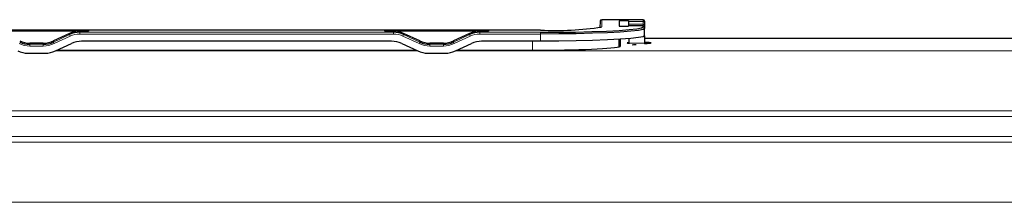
# Model space of a CAD drawing. Header units: millimetres. Extents: x 5 to 418, y 2 to 292.
# Tile 43 of 85: x 104 to 125, y 208 to 212. Entities that reach past the tile are written whole.
import ezdxf

# ---------------------------------------------------------------- set-up
doc = ezdxf.new("R2010")
doc.units = ezdxf.units.MM

msp = doc.modelspace()

# ---------------------------------------------------------------- linework, layer by layer
at = {"color": 7, "linetype": 'Continuous', "lineweight": 25}
for p, q in [((116.2034, 211.8221), (116.201, 211.688)), ((117.0976, 211.8548), (116.2368, 211.8548)), ((116.7944, 211.83), (116.5976, 211.83)), ((116.5976, 211.83), (116.5976, 211.717)), ((116.5976, 211.717), (116.7944, 211.717)), ((116.7944, 211.83), (116.7944, 211.8205)), ((117.0976, 211.7272), (116.7944, 211.7272)), ((116.7944, 211.7265), (116.7944, 211.717)), ((116.7952, 211.7627), (116.7958, 211.7272)), ((117.131, 211.8215), (117.131, 211.7872)), ((117.131, 211.7872), (117.131, 211.7332)), ((117.131, 211.7332), (117.131, 211.6939)), ((117.131, 211.6939), (117.131, 211.6932)), ((117.131, 211.6932), (117.131, 211.6704)), ((114.9643, 211.6372), (102.2976, 211.6372)), ((103.3842, 211.6226), (105.5444, 211.6226)), ((105.151, 211.5698), (104.8158, 211.4136)), ((105.5444, 211.6167), (105.3623, 211.6167)), ((105.5444, 211.6226), (105.5444, 211.6167)), ((111.7175, 211.6226), (113.8778, 211.6226)), ((111.7175, 211.6167), (111.7175, 211.6226)), ((111.8996, 211.6167), (111.7175, 211.6167)), ((112.4461, 211.4136), (112.1109, 211.5698)), ((113.4843, 211.5698), (113.1491, 211.4136)), ((113.8778, 211.6167), (113.6956, 211.6167)), ((113.8778, 211.6226), (113.8778, 211.6167)), ((114.9643, 211.6372), (114.9643, 211.6371)), ((117.131, 211.5207), (117.131, 211.6704)), ((117.131, 211.5207), (117.131, 211.5056)), ((117.131, 211.5056), (117.131, 211.367)), ((135.0143, 211.4662), (117.131, 211.4662)), ((104.6045, 211.3668), (104.3241, 211.3668)), ((104.8564, 211.2044), (105.1916, 211.3605)), ((111.859, 211.4073), (105.4029, 211.4073)), ((112.0703, 211.3605), (112.4055, 211.2044)), ((112.9378, 211.3668), (112.6574, 211.3668)), ((113.1897, 211.2044), (113.5249, 211.3605)), ((114.9643, 211.4073), (113.7363, 211.4073)), ((116.5976, 211.2916), (116.5976, 211.4461)), ((116.631, 211.309), (116.631, 211.4482)), ((116.7993, 211.4604), (116.8012, 211.367)), ((117.131, 211.367), (117.131, 211.3547)), ((104.2835, 211.1576), (104.6451, 211.1576)), ((104.8935, 211.2217), (112.3684, 211.2217)), ((112.6168, 211.1576), (112.9784, 211.1576)), ((113.2268, 211.2217), (114.9643, 211.2217))]:
    msp.add_line(p, q, dxfattribs=at)
at = {"color": 7, "linetype": 'Continuous', "lineweight": 18}
for p, q in [((116.2034, 211.6886), (116.2034, 211.8221)), ((116.2368, 211.8548), (116.2368, 211.7037)), ((117.0976, 211.8548), (116.2368, 211.8548)), ((116.2368, 211.8548), (116.2368, 211.8548)), ((116.7944, 211.8205), (117.0976, 211.8205)), ((116.7944, 211.7265), (117.0976, 211.7265)), ((116.7952, 211.7627), (117.0976, 211.7627)), ((117.0976, 211.8205), (117.0976, 211.8548)), ((117.0976, 211.8548), (117.0976, 211.8548)), ((117.0976, 211.7627), (117.0976, 211.8205)), ((117.0976, 211.7272), (117.0976, 211.7627)), ((117.0976, 211.7265), (117.0976, 211.7272)), ((117.0976, 211.7037), (117.0976, 211.7265)), ((114.9643, 211.6371), (102.2976, 211.6371)), ((104.8158, 211.3892), (105.151, 211.5453)), ((105.1651, 211.5134), (104.8299, 211.3573)), ((105.151, 211.5698), (105.151, 211.5453)), ((105.3623, 211.6167), (105.3623, 211.5921)), ((105.3623, 211.5921), (105.3623, 211.5571)), ((105.3623, 211.5921), (111.8996, 211.5921)), ((111.8996, 211.5571), (105.3623, 211.5571)), ((111.8996, 211.6167), (111.8996, 211.5921)), ((111.8996, 211.5921), (111.8996, 211.5571)), ((112.432, 211.3573), (112.0968, 211.5134)), ((112.1109, 211.5698), (112.1109, 211.5453)), ((112.1109, 211.5453), (112.4461, 211.3892)), ((113.1491, 211.3892), (113.4843, 211.5453)), ((113.4984, 211.5134), (113.1632, 211.3573)), ((113.4843, 211.5698), (113.4843, 211.5453)), ((113.6956, 211.6167), (113.6956, 211.5921)), ((113.6956, 211.5921), (113.6956, 211.5571)), ((113.6956, 211.5921), (114.9643, 211.5921)), ((114.9643, 211.5571), (113.6956, 211.5571)), ((114.9643, 211.5921), (114.9643, 211.5571)), ((114.9643, 211.4073), (114.9643, 211.5571)), ((117.1117, 211.5056), (117.131, 211.5056)), ((104.3241, 211.3668), (104.3241, 211.3424)), ((104.3241, 211.3424), (104.3241, 211.3074)), ((104.3241, 211.3424), (104.6045, 211.3424)), ((104.6045, 211.3074), (104.3241, 211.3074)), ((104.6045, 211.3668), (104.6045, 211.3424)), ((104.6045, 211.3424), (104.6045, 211.3074)), ((104.8158, 211.4136), (104.8158, 211.3892)), ((112.4461, 211.4136), (112.4461, 211.3892)), ((112.6574, 211.3668), (112.6574, 211.3424)), ((112.6574, 211.3424), (112.6574, 211.3074)), ((112.6574, 211.3424), (112.9378, 211.3424)), ((112.9378, 211.3074), (112.6574, 211.3074)), ((112.9378, 211.3668), (112.9378, 211.3424)), ((112.9378, 211.3424), (112.9378, 211.3074)), ((113.1491, 211.4136), (113.1491, 211.3892)), ((114.7976, 211.2217), (114.7976, 211.4073)), ((116.8012, 211.367), (117.131, 211.367)), ((104.8655, 211.2086), (112.3964, 211.2086)), ((113.1988, 211.2086), (137.6251, 211.2086)), ((137.6251, 209.9603), (58.9702, 209.9603)), ((60.7551, 209.8398), (135.8401, 209.8398)), ((135.8401, 209.4237), (60.7551, 209.4237)), ((61.9032, 209.3021), (134.6921, 209.3021)), ((134.7976, 208.0538), (61.7976, 208.0538))]:
    msp.add_line(p, q, dxfattribs=at)
at = {"color": 7, "linetype": 'Continuous', "lineweight": 25, "flags": 128}
for points in [[(114.9643, 211.5921), (115.3347, 211.5938), (115.6939, 211.5988), (116.031, 211.607), (116.3356, 211.6182), (116.5985, 211.632), (116.8118, 211.6479), (116.969, 211.6655), (117.0652, 211.6843), (117.0976, 211.7037)], [(117.131, 211.6704), (117.098, 211.6508), (117.0003, 211.6317), (116.8407, 211.6137), (116.624, 211.5976), (116.357, 211.5836), (116.0476, 211.5722), (115.7053, 211.5639), (115.3405, 211.5588), (114.9643, 211.5571)], [(117.131, 211.5207), (117.098, 211.501), (117.0003, 211.4819), (116.8407, 211.464), (116.624, 211.4478), (116.357, 211.4338), (116.0476, 211.4224), (115.7053, 211.4141), (115.3405, 211.409), (114.9643, 211.4073)]]:
    msp.add_lwpolyline(points, dxfattribs=at)
at = {"color": 7, "linetype": 'Continuous', "lineweight": 25}
for centre, radius, start, end in [((115.2815, 217.7656), 6.1366, 267.0366, 278.95519), ((116.2368, 211.8215), 0.0333, 90, 178.94326), ((117.0976, 211.8215), 0.0333, 0, 90), ((117.0976, 211.6939), 0.0333, 0, 90), ((105.3623, 211.0915), 0.5006, 89.99875, 114.96806), ((111.8996, 211.0915), 0.5006, 65.03194, 90.00125), ((113.6956, 211.0915), 0.5006, 89.99875, 114.96806), ((104.3241, 211.843), 0.5006, 245.03194, 270.00125), ((104.6045, 211.843), 0.5006, 269.99875, 294.96806), ((105.4029, 210.9067), 0.5006, 89.99875, 114.96806), ((111.859, 210.9067), 0.5006, 65.03194, 90.00125), ((112.6574, 211.843), 0.5006, 245.03194, 270.00125), ((112.9378, 211.843), 0.5006, 269.99875, 294.96806), ((113.7362, 210.9067), 0.5006, 89.99875, 114.96806), ((104.2835, 211.6582), 0.5006, 245.03194, 270.00125), ((104.6451, 211.6582), 0.5006, 269.99875, 294.96806), ((112.6168, 211.6582), 0.5006, 245.03194, 270.00125), ((112.9784, 211.6582), 0.5006, 269.99875, 294.96806)]:
    msp.add_arc(centre, radius, start, end, dxfattribs=at)
at = {"color": 7, "linetype": 'Continuous', "lineweight": 18}
for centre, radius, start, end in [((116.2368, 211.8215), 0.0333, 89.96166, 178.95978), ((116.2368, 211.6704), 0.0333, 89.98919, 143.72905), ((117.0976, 211.8215), 0.0333, 0.03931, 90.03926), ((117.0976, 211.7872), 0.0333, 0.03931, 90.03926), ((117.0995, 211.7312), 0.0316, 3.7786, 93.33577), ((117.0976, 211.6932), 0.0333, 0.03931, 90.03926), ((117.0976, 211.6704), 0.0333, 0.03931, 90.03926), ((105.5648, 211.7089), 0.445, 201.57127, 206.06418), ((105.3623, 211.0898), 0.4672, 89.99875, 114.96806), ((111.8996, 211.0898), 0.4672, 65.03194, 90.00125), ((111.6971, 211.7089), 0.445, 333.93582, 338.42873), ((113.8981, 211.7089), 0.445, 201.57127, 206.06418), ((113.6956, 211.0898), 0.4672, 89.99875, 114.96806), ((104.3241, 211.8413), 0.5339, 245.03194, 270.00125), ((104.6045, 211.8413), 0.5339, 269.99875, 294.96806), ((105.2296, 211.5528), 0.445, 201.57127, 206.06418), ((112.0323, 211.5528), 0.445, 333.93582, 338.42873), ((112.6574, 211.8413), 0.5339, 245.03194, 270.00125), ((112.9378, 211.8413), 0.5339, 269.99875, 294.96806), ((113.5629, 211.5528), 0.445, 201.57127, 206.06418)]:
    msp.add_arc(centre, radius, start, end, dxfattribs=at)
at = {"color": 7, "linetype": 'Continuous', "lineweight": 25}
for centre, major_axis, ratio, start_param, end_param in [((116.8031, 211.3212), (-0.0087, 0.5), 0.0009132, 0.052344, 0.4886763), ((105.3623, 211.1169), (0.5, 0), 0.9995431, 1.5707963, 2.0071286), ((111.8996, 211.1169), (0.5, 0), 0.9995431, 1.134464, 1.5707963), ((113.6956, 211.1169), (0.5, 0), 0.9995431, 1.5707963, 2.0071286), ((104.3241, 211.8666), (0.5, 0), 0.9995431, 4.2760567, 4.712389), ((104.6045, 211.8666), (0.5, 0), 0.9995431, 4.712389, 5.1487213), ((112.6574, 211.8666), (0.5, 0), 0.9995431, 4.2760567, 4.712389), ((112.9378, 211.8666), (0.5, 0), 0.9995431, 4.712389, 5.1487213), ((114.9643, 211.309), (1.6667, 0), 0.0524078, 4.712389, 6.2831853), ((117.0143, 211.3719), (0.25, 0), 0.0524078, 2.5932749, 3.6919732), ((116.7933, 211.8306), (-0.0087, 0.5), 0.0009132, 2.7576043, 2.829923), ((117.0143, 211.3719), (0.25, 0), 0.0524078, 5.1979071, 7.3684635)]:
    msp.add_ellipse(centre, major_axis=major_axis, ratio=ratio, start_param=start_param, end_param=end_param, dxfattribs=at)
msp.add_open_spline([(116.9521, 211.3321), (116.949, 211.3319), (116.94, 211.3315), (116.9108, 211.3298), (116.8877, 211.3279), (116.8698, 211.3265)], degree=3, knots=[0, 0, 0, 0, 0.104494, 0.3044034, 1, 1, 1, 1], dxfattribs=at)

doc.saveas('drawing.dxf')
